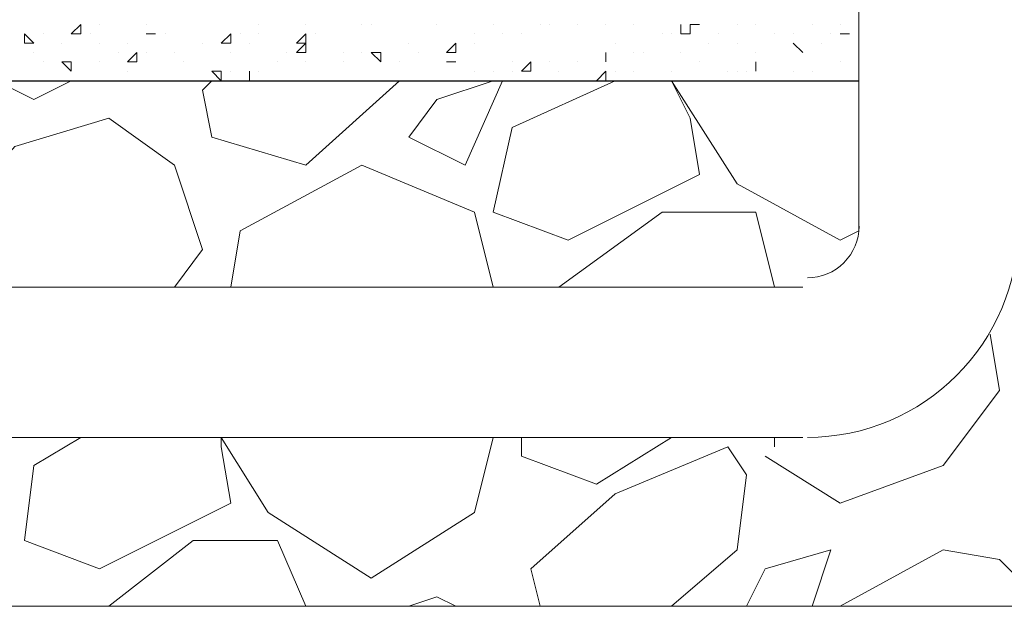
# Model space of a CAD drawing. Header units: metres. Extents: x 5.7 to 89.8, y 4 to 63.5.
# Tile 189 of 256: x 31.8 to 32.8, y 46.4 to 47. Entities that reach past the tile are written whole.
import ezdxf

# ---------------------------------------------------------------- set-up
doc = ezdxf.new("R2010")
doc.units = ezdxf.units.M
doc.header["$MEASUREMENT"] = 0
for name, color, linetype in [('PDF17_furn', 7, 'Continuous'), ('PDF17_hatch-borshi', 7, 'Continuous'), ('PDF17_kaff', 7, 'Continuous')]:
    doc.layers.add(name, color=color, linetype=linetype)

msp = doc.modelspace()

# ---------------------------------------------------------------- linework, layer by layer
at = {"layer": 'PDF17_furn', "lineweight": 18}
for points in [[(32.6433, 47.2378), (32.6433, 46.8044)], [(32.5856, 46.7466), (29.9081, 46.7466)], [(32.5856, 46.5925), (29.9081, 46.5925)]]:
    msp.add_lwpolyline(points, dxfattribs=at)
for radius, start, end in [(0.2167, 270, 0), (0.053, 269.9999, 0.0001)]:
    msp.add_arc((32.5904, 46.8092), radius, start, end, dxfattribs=at)
at = {"layer": 'PDF17_hatch-borshi', "lineweight": 18}
for points in [[(31.844, 47.0163), (31.844, 47.0067), (31.8343, 47.0067)], [(31.7958, 46.997), (31.7862, 46.997), (31.7862, 47.0067)], [(31.921, 47.0067), (31.9114, 47.0067)], [(31.921, 47.0067), (31.9114, 47.0067)], [(31.9981, 47.0067), (31.9981, 46.997), (31.9884, 46.997)], [(32.0751, 47.0067), (32.0751, 46.997), (32.0655, 46.997)], [(32.6337, 47.0067), (32.6241, 47.0067)], [(32.0751, 46.997), (32.0751, 46.9874), (32.0655, 46.9874)], [(32.2292, 46.997), (32.2292, 46.9874), (32.2196, 46.9874)], [(32.5856, 46.9874), (32.5759, 46.997)], [(31.9017, 46.9778), (31.8921, 46.9778), (31.9017, 46.9874)], [(32.1522, 46.9874), (32.1522, 46.9778), (32.1425, 46.9874)], [(32.3833, 46.9874), (32.3833, 46.9778)], [(31.8343, 46.9778), (31.8343, 46.9682), (31.8247, 46.9778)], [(32.2292, 46.9778), (32.2196, 46.9778)], [(32.3063, 46.9778), (32.3063, 46.9682), (32.2966, 46.9682)], [(32.5374, 46.9778), (32.5374, 46.9682)], [(31.9884, 46.9682), (31.9884, 46.9585), (31.9788, 46.9682)], [(32.0173, 46.9682), (32.0173, 46.9585)], [(32.3833, 46.9682), (32.3833, 46.9585), (32.3737, 46.9585)]]:
    msp.add_lwpolyline(points, close=True, dxfattribs=at)
for points in [[(31.8632, 47.0163), (31.8632, 47.0163)], [(31.9114, 47.0163), (31.9114, 47.0163)], [(32.027, 47.0163), (32.027, 47.0163)], [(32.0751, 47.0163), (32.0751, 47.0163)], [(32.0751, 47.0163), (32.0751, 47.0163)], [(32.1329, 47.0163), (32.1329, 47.0163)], [(32.1425, 47.0163), (32.1425, 47.0163)], [(32.2099, 47.0163), (32.2099, 47.0163)], [(32.2677, 47.0163), (32.2677, 47.0163)], [(32.3159, 47.0163), (32.3159, 47.0163)], [(32.3255, 47.0163), (32.3255, 47.0163)], [(32.3544, 47.0163), (32.3544, 47.0163)], [(32.3833, 47.0163), (32.3833, 47.0163)], [(32.4122, 47.0163), (32.4122, 47.0163)], [(32.47, 47.0163), (32.4796, 47.0163), (32.47, 47.0163), (32.47, 47.0067), (32.4604, 47.0067), (32.4604, 47.0163)], [(32.47, 47.0163), (32.47, 47.0163)], [(32.5181, 47.0163), (32.5181, 47.0163)], [(32.5374, 47.0163), (32.5374, 47.0163)], [(32.5952, 47.0163), (32.5952, 47.0163)], [(32.6241, 47.0163), (32.6241, 47.0163)], [(32.6241, 47.0163), (32.6241, 47.0163)], [(31.8054, 47.0067), (31.8054, 47.0067)], [(31.8536, 47.0067), (31.8536, 47.0067)], [(31.921, 47.0067), (31.921, 47.0067)], [(31.921, 47.0067), (31.921, 47.0067)], [(31.9306, 47.0067), (31.9306, 47.0067)], [(32.0077, 47.0067), (32.0077, 47.0067)], [(32.027, 47.0067), (32.027, 47.0067)], [(32.0847, 47.0067), (32.0847, 47.0067)], [(32.2485, 47.0067), (32.2485, 47.0067)], [(32.2774, 47.0067), (32.2774, 47.0067)], [(32.2966, 47.0067), (32.2966, 47.0067)], [(32.4411, 47.0067), (32.4411, 47.0067)], [(32.4507, 47.0067), (32.4507, 47.0067)], [(32.4989, 47.0067), (32.4989, 47.0067)], [(32.5567, 47.0067), (32.5567, 47.0067)], [(32.5567, 47.0067), (32.5567, 47.0067)], [(32.5759, 47.0067), (32.5759, 47.0067)], [(32.6145, 47.0067), (32.6145, 47.0067)], [(32.6337, 47.0067), (32.6337, 47.0067)], [(31.7862, 46.997), (31.7862, 46.997)], [(31.8247, 46.997), (31.8247, 46.997)], [(31.8632, 46.997), (31.8632, 46.997)], [(31.8921, 46.997), (31.8921, 46.997)], [(31.9692, 46.997), (31.9692, 46.997)], [(32.0173, 46.997), (32.0173, 46.997)], [(32.181, 46.997), (32.181, 46.997)], [(32.2485, 46.997), (32.2485, 46.997)], [(32.3929, 46.997), (32.3929, 46.997)], [(32.4892, 46.997), (32.4892, 46.997)], [(32.5181, 46.997), (32.5181, 46.997)], [(32.5181, 46.997), (32.5181, 46.997)], [(32.5759, 46.997), (32.5759, 46.997)], [(32.6048, 46.997), (32.6048, 46.997)], [(31.7958, 46.9874), (31.7958, 46.9874)], [(31.8825, 46.9874), (31.8825, 46.9874)], [(31.9114, 46.9874), (31.9114, 46.9874)], [(31.9403, 46.9874), (31.9403, 46.9874)], [(31.9981, 46.9874), (31.9981, 46.9874)], [(32.0558, 46.9874), (32.0558, 46.9874)], [(32.1136, 46.9874), (32.1136, 46.9874)], [(32.1329, 46.9874), (32.1329, 46.9874)], [(32.1329, 46.9874), (32.1329, 46.9874)], [(32.1907, 46.9874), (32.1907, 46.9874)], [(32.3833, 46.9874), (32.3833, 46.9874)], [(32.4122, 46.9874), (32.4122, 46.9874)], [(32.4218, 46.9874), (32.4218, 46.9874)], [(32.4604, 46.9874), (32.4604, 46.9874)], [(32.5374, 46.9874), (32.5374, 46.9874)], [(31.8054, 46.9778), (31.8054, 46.9778)], [(31.8632, 46.9778), (31.8632, 46.9778)], [(31.9499, 46.9778), (31.9499, 46.9778)], [(32.0462, 46.9778), (32.0462, 46.9778)], [(32.0751, 46.9778), (32.0751, 46.9778)], [(32.1136, 46.9778), (32.1136, 46.9778)], [(32.1714, 46.9778), (32.1714, 46.9778)], [(32.2292, 46.9778), (32.2292, 46.9778)], [(32.2292, 46.9778), (32.2292, 46.9778)], [(32.287, 46.9778), (32.287, 46.9778)], [(32.3255, 46.9778), (32.3255, 46.9778)], [(32.3544, 46.9778), (32.3544, 46.9778)], [(32.3544, 46.9778), (32.3544, 46.9778)], [(32.3833, 46.9778), (32.3833, 46.9778)], [(32.4796, 46.9778), (32.4796, 46.9778)], [(32.5374, 46.9778), (32.5374, 46.9778)], [(32.6241, 46.9778), (32.6241, 46.9778)], [(32.6241, 46.9778), (32.6241, 46.9778)], [(31.8921, 46.9682), (31.8921, 46.9682)], [(31.9788, 46.9682), (31.9788, 46.9682)], [(31.9981, 46.9682), (31.9981, 46.9682)], [(32.027, 46.9682), (32.027, 46.9682)], [(32.2485, 46.9682), (32.2485, 46.9682)], [(32.2677, 46.9682), (32.2677, 46.9682)], [(32.287, 46.9682), (32.287, 46.9682)], [(32.2966, 46.9682), (32.2966, 46.9682)], [(32.3351, 46.9682), (32.3351, 46.9682)], [(32.3929, 46.9682), (32.3929, 46.9682)], [(32.4122, 46.9682), (32.4122, 46.9682)], [(32.4507, 46.9682), (32.4507, 46.9682)], [(32.5085, 46.9682), (32.5085, 46.9682)], [(32.5181, 46.9682), (32.5181, 46.9682)], [(32.5278, 46.9682), (32.5278, 46.9682)], [(32.5759, 46.9682), (32.5759, 46.9682)], [(32.5952, 46.9682), (32.5952, 46.9682)], [(31.7573, 46.9585), (31.7958, 46.9393), (31.8343, 46.9585)], [(32.1714, 46.9585), (32.0751, 46.8718), (31.9788, 46.9007), (31.9692, 46.9489), (31.9788, 46.9585)], [(32.2677, 46.9585), (32.2099, 46.9393), (32.181, 46.9007), (32.2388, 46.8718), (32.2774, 46.9585)], [(32.2196, 46.9585), (32.2196, 46.9585)], [(32.2388, 46.9585), (32.2388, 46.9585)], [(32.4507, 46.9585), (32.47, 46.92), (32.4796, 46.8622), (32.3448, 46.7948), (32.2677, 46.8237), (32.287, 46.9104), (32.3929, 46.9585), (32.4507, 46.9585), (32.5181, 46.8526), (32.6241, 46.7948), (32.6433, 46.8044)], [(32.4604, 46.9585), (32.4604, 46.9585)], [(32.4604, 46.9585), (32.4604, 46.9585)], [(32.5663, 46.9585), (32.5663, 46.9585)], [(31.7284, 46.7466), (31.7091, 46.8141), (31.7765, 46.8911), (31.8729, 46.92), (31.9403, 46.8718), (31.9692, 46.7852), (31.9403, 46.7466)], [(32.2677, 46.7466), (32.2485, 46.8237), (32.1329, 46.8718), (32.0077, 46.8044), (31.9981, 46.7466)], [(32.3351, 46.7466), (32.4411, 46.8237), (32.5374, 46.8237), (32.5567, 46.7466)], [(32.547, 46.5733), (32.6241, 46.5251), (32.73, 46.5636), (32.7878, 46.6407), (32.7782, 46.6985)], [(31.844, 46.5925), (31.7958, 46.5636), (31.7862, 46.4866), (31.8632, 46.4577), (31.9981, 46.5251), (31.9884, 46.5829), (31.9884, 46.5925), (32.0366, 46.5155), (32.1425, 46.4481), (32.2485, 46.5155), (32.2677, 46.5925)], [(32.4507, 46.5925), (32.3737, 46.5444), (32.2966, 46.5733), (32.2966, 46.5925)], [(32.5567, 46.5829), (32.5567, 46.5925)], [(32.3159, 46.4192), (32.3063, 46.4577), (32.3929, 46.5347), (32.5085, 46.5829), (32.5278, 46.554), (32.5181, 46.477), (32.4507, 46.4192)], [(31.8729, 46.4192), (31.9595, 46.4866), (32.0462, 46.4866), (32.0751, 46.4192)], [(32.5952, 46.4192), (32.6145, 46.477), (32.547, 46.4577), (32.5278, 46.4192)], [(32.8167, 46.4192), (32.8167, 46.4384), (32.7878, 46.4673), (32.73, 46.477), (32.6241, 46.4192)], [(32.181, 46.4192), (32.2099, 46.4288), (32.2292, 46.4192)]]:
    msp.add_lwpolyline(points, dxfattribs=at)
at = {"layer": 'PDF17_kaff', "lineweight": 30}
msp.add_lwpolyline([(32.6433, 47.0645), (30.1296, 47.0645), (29.9081, 47.0645), (29.9081, 46.9585), (32.6433, 46.9585)], dxfattribs=at)
at = {"layer": 'PDF17_kaff', "lineweight": 20}
msp.add_lwpolyline([(38.8169, 46.4192), (29.9081, 46.4192), (29.9081, 46.9585)], dxfattribs=at)

doc.saveas('drawing.dxf')
